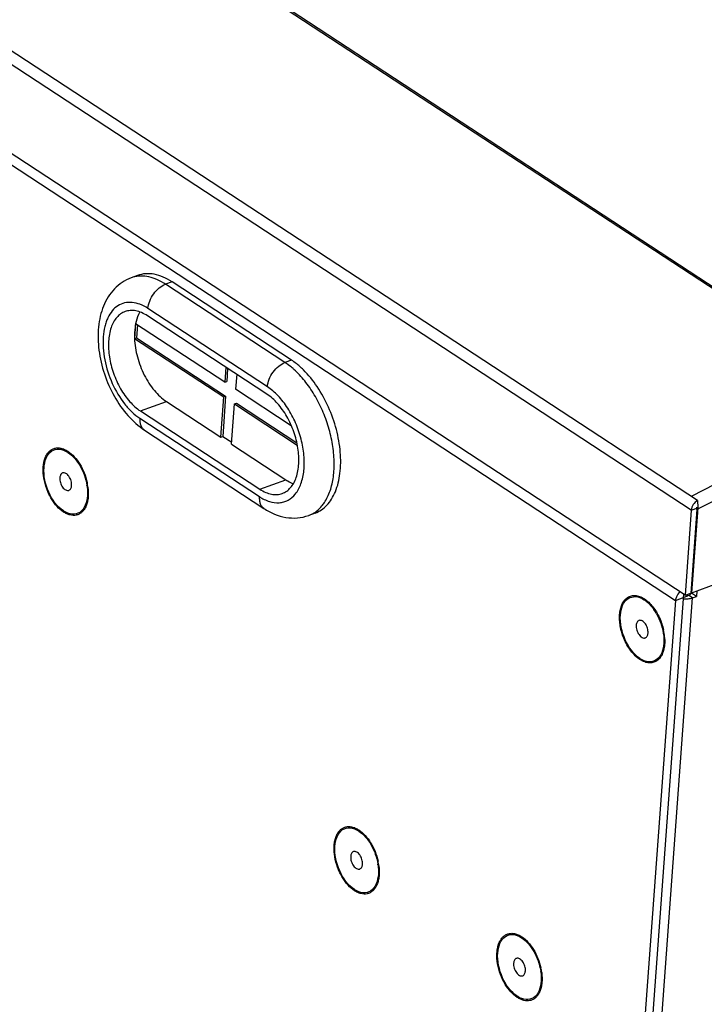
# Model space of a CAD drawing. Header units: millimetres. Extents: x 1117 to 38156, y -1945 to 7303.
# Tile 131 of 256: x 4673 to 4754, y 1104 to 1220. Entities that reach past the tile are written whole.
import ezdxf

# ---------------------------------------------------------------- set-up
doc = ezdxf.new("R2010")
doc.units = ezdxf.units.MM

msp = doc.modelspace()

# ---------------------------------------------------------------- linework, layer by layer
at = {"linetype": 'Continuous'}
for p, q in [((4775.235, 1174.583), (4582.727, 1300.811)), ((4775.438, 1174.672), (4582.93, 1300.9)), ((4752.799, 1163.151), (4560.291, 1289.379)), ((4752.053, 1162.025), (4559.546, 1288.253)), ((4751.319, 1152.004), (4558.811, 1278.233)), ((4559.676, 1276.308), (4750.2, 1151.38)), ((4686.791, 1189.705), (4686.025, 1189.426)), ((4690.85, 1188.947), (4690.085, 1188.668)), ((4704.164, 1179.436), (4690.085, 1188.668)), ((4704.93, 1179.715), (4690.85, 1188.947)), ((4702.092, 1176.578), (4688.012, 1185.81)), ((4702.028, 1175.715), (4687.949, 1184.947)), ((4686.553, 1184.009), (4686.427, 1182.282)), ((4697.064, 1177.118), (4686.553, 1184.009)), ((4686.767, 1183.869), (4686.657, 1182.366)), ((4686.427, 1182.282), (4686.657, 1182.366)), ((4686.427, 1182.282), (4696.937, 1175.39)), ((4686.657, 1182.366), (4697.167, 1175.474)), ((4697.193, 1178.885), (4697.064, 1177.118)), ((4697.406, 1178.745), (4697.293, 1177.202)), ((4704.93, 1179.715), (4704.164, 1179.436)), ((4698.473, 1178.046), (4698.344, 1176.278)), ((4697.064, 1177.118), (4697.293, 1177.202)), ((4696.589, 1170.64), (4696.937, 1175.39)), ((4697.167, 1175.474), (4696.819, 1170.724)), ((4696.937, 1175.39), (4697.167, 1175.474)), ((4704.909, 1171.973), (4698.344, 1176.278)), ((4687.126, 1173.72), (4690.189, 1174.837)), ((4690.189, 1174.837), (4696.589, 1170.64)), ((4697.869, 1169.801), (4698.217, 1174.551)), ((4698.217, 1174.551), (4698.447, 1174.635)), ((4698.217, 1174.551), (4705.613, 1169.702)), ((4698.447, 1174.635), (4705.552, 1169.976)), ((4774.467, 1175.086), (4752.031, 1163.654)), ((4687.063, 1172.856), (4701.142, 1163.624)), ((4687.126, 1173.72), (4701.206, 1164.487)), ((4775.158, 1173.537), (4752.722, 1162.105)), ((4687.606, 1171.464), (4701.686, 1162.231)), ((4696.589, 1170.64), (4696.819, 1170.724)), ((4696.819, 1170.724), (4697.885, 1170.025)), ((4697.869, 1169.801), (4704.269, 1165.605)), ((4701.206, 1164.487), (4704.269, 1165.605)), ((4752.799, 1163.151), (4752.837, 1162.332)), ((4707.724, 1161.684), (4706.958, 1161.405)), ((4752.053, 1162.025), (4751.319, 1152.004)), ((4752.722, 1162.105), (4752, 1152.253)), ((4752.053, 1162.025), (4752.819, 1162.304)), ((4752.819, 1162.304), (4752.085, 1152.284)), ((4752, 1152.253), (4774.192, 1160.348)), ((4751.149, 1152.116), (4740.552, 1007.488)), ((4751.319, 1152.004), (4752, 1152.253)), ((4751.554, 1152.09), (4751.537, 1151.868)), ((4752.198, 1151.689), (4751.756, 1151.979)), ((4752.657, 1151.856), (4752.073, 1152.24)), ((4752.705, 1152.51), (4752.657, 1151.856)), ((4750.2, 1151.38), (4739.633, 1007.153)), ((4746.712, 1076.812), (4752.198, 1151.689)), ((4750.2, 1151.38), (4751.537, 1151.868)), ((4752.198, 1151.689), (4752.657, 1151.856))]:
    msp.add_line(p, q, dxfattribs=at)
for centre, radius, start, end in [((4685.966, 1182.389), 7.509, 56.73824, 58.712), ((4698.619, 1171.27), 9.877, 48.07076, 48.90827), ((4699.604, 1171.801), 9.543, 48.90464, 50.43333), ((4699.042, 1171.168), 10.39, 45.39043, 48.86263), ((4676.907, 1166.303), 3.035, 56.74653, 57.59053), ((4678.07, 1166.066), 0.367, 106.42403, 110.05148), ((4674.767, 1163.982), 6.126, 8.21815, 9.11176), ((4674.419, 1163.896), 6.571, 7.2632, 12.26513), ((4678.566, 1164.707), 0.367, 290.0539, 293.28461), ((4679.729, 1164.47), 3.035, 236.74653, 237.59053), ((4744.852, 1148.905), 3.035, 56.74653, 57.59053), ((4751.453, 1154.341), 2.77, 262.88506, 264.30099), ((4751.453, 1154.337), 2.766, 264.27695, 271.83535), ((4751.155, 1152.914), 1.114, 290.09236, 294.81299), ((4742.701, 1146.812), 6.058, 29.5195, 35.14271), ((4746.015, 1148.668), 0.367, 106.42403, 110.05148), ((4742.712, 1146.583), 6.126, 8.21815, 9.11176), ((4742.364, 1146.498), 6.571, 7.2632, 12.26513), ((4742.987, 1146.581), 5.942, 2.12319, 7.22937), ((4746.511, 1147.309), 0.367, 290.0539, 293.28461), ((4743.436, 1146.605), 5.493, 1.78758, 2.04365), ((4747.674, 1147.072), 3.035, 236.74653, 237.59053), ((4711.196, 1121.644), 3.035, 56.74653, 57.59053), ((4712.359, 1121.407), 0.367, 106.42403, 110.05148), ((4708.708, 1119.237), 6.571, 7.2632, 12.26513), ((4712.855, 1120.048), 0.367, 290.0539, 293.28461), ((4709.056, 1119.322), 6.126, 8.21815, 9.11176), ((4714.018, 1119.811), 3.035, 236.74653, 237.59053), ((4730.395, 1109.055), 3.035, 56.74653, 57.59053), ((4731.558, 1108.818), 0.367, 106.42403, 110.05148), ((4727.907, 1106.648), 6.571, 7.2632, 12.26513), ((4732.054, 1107.459), 0.367, 290.0539, 293.28461), ((4728.256, 1106.733), 6.126, 8.21815, 9.11176), ((4733.218, 1107.222), 3.035, 236.74653, 237.59053)]:
    msp.add_arc(centre, radius, start, end, dxfattribs=at)
for points, knots in [([(4686.025, 1189.426), (4685.653, 1189.29), (4684.939, 1188.928), (4684.021, 1188.154), (4683.283, 1187.195), (4682.731, 1186.098), (4682.358, 1184.895), (4682.079, 1183.153), (4682.148, 1180.833), (4682.797, 1178.06), (4683.952, 1175.435), (4685.534, 1173.156), (4686.883, 1171.938), (4687.606, 1171.464)], [0, 0, 0, 0, 0.055965, 0.1120323, 0.1684754, 0.2258624, 0.2848376, 0.3459097, 0.4746341, 0.6100801, 0.7464972, 0.877658, 1, 1, 1, 1]), ([(4689.866, 1188.806), (4689.546, 1189.001), (4688.902, 1189.327), (4687.9, 1189.614), (4686.927, 1189.663), (4686.31, 1189.53), (4686.025, 1189.426)], [0, 0, 0, 0, 0.2797405, 0.5357392, 0.7730853, 1, 1, 1, 1]), ([(4690.85, 1188.947), (4690.514, 1189.168), (4689.838, 1189.54), (4688.777, 1189.877), (4687.746, 1189.951), (4687.092, 1189.815), (4686.79, 1189.705)], [0, 0, 0, 0, 0.2819205, 0.5385721, 0.7750015, 1, 1, 1, 1]), ([(4688.012, 1185.81), (4688.034, 1186.111), (4688.189, 1186.727), (4688.65, 1187.56), (4689.287, 1188.248), (4689.815, 1188.57), (4690.085, 1188.668)], [0, 0, 0, 0, 0.2447836, 0.5079563, 0.7667527, 1, 1, 1, 1]), ([(4688.012, 1185.81), (4687.715, 1186.005), (4687.116, 1186.325), (4686.171, 1186.565), (4685.262, 1186.518), (4684.44, 1186.173), (4683.756, 1185.554), (4683.331, 1184.862), (4683.07, 1184.219), (4682.853, 1183.476), (4682.703, 1182.447), (4682.709, 1181.127), (4682.963, 1179.256), (4683.698, 1176.965), (4684.898, 1174.917), (4686.085, 1173.597), (4686.732, 1173.073), (4687.063, 1172.856)], [0, 0, 0, 0, 0.0563441, 0.1068017, 0.1531244, 0.1982232, 0.2454226, 0.2973635, 0.3256374, 0.3555131, 0.419927, 0.4899942, 0.5644094, 0.7189974, 0.8686337, 0.9372705, 1, 1, 1, 1]), ([(4685.31, 1185.44), (4685.126, 1185.373), (4684.768, 1185.183), (4684.308, 1184.758), (4683.931, 1184.205), (4683.531, 1183.278), (4683.299, 1181.873), (4683.416, 1180.041), (4683.902, 1178.144), (4684.714, 1176.355), (4685.778, 1174.832), (4686.662, 1174.024), (4687.126, 1173.72)], [0, 0, 0, 0, 0.0431436, 0.0882322, 0.1368112, 0.18983, 0.309867, 0.4464127, 0.5925531, 0.7393019, 0.8775514, 1, 1, 1, 1]), ([(4687.949, 1184.947), (4687.73, 1185.09), (4687.291, 1185.332), (4686.601, 1185.551), (4685.931, 1185.599), (4685.506, 1185.511), (4685.31, 1185.44)], [0, 0, 0, 0, 0.2819057, 0.5385756, 0.7750002, 1, 1, 1, 1]), ([(4687.059, 1185.393), (4687.001, 1185.294), (4686.774, 1184.856), (4686.629, 1184.379), (4686.553, 1184.009)], [0, 0, 0, 0, 0.2343149, 1, 1, 1, 1]), ([(4686.553, 1184.009), (4686.526, 1183.875), (4686.43, 1183.304), (4686.41, 1182.723), (4686.427, 1182.282)], [0, 0, 0, 0, 0.2374433, 1, 1, 1, 1]), ([(4686.427, 1182.282), (4686.456, 1181.546), (4686.701, 1180.053), (4687.499, 1177.959), (4688.649, 1176.149), (4689.654, 1175.188), (4690.189, 1174.837)], [0, 0, 0, 0, 0.2568399, 0.5230269, 0.7768647, 1, 1, 1, 1]), ([(4702.092, 1176.578), (4702.114, 1176.879), (4702.269, 1177.495), (4702.729, 1178.328), (4703.367, 1179.016), (4703.895, 1179.337), (4704.164, 1179.436)], [0, 0, 0, 0, 0.2447836, 0.5079563, 0.7667527, 1, 1, 1, 1]), ([(4705.111, 1178.714), (4705.034, 1178.781), (4704.731, 1179.037), (4704.411, 1179.274), (4704.164, 1179.436)], [0, 0, 0, 0, 0.2574139, 1, 1, 1, 1]), ([(4705.683, 1179.158), (4705.621, 1179.209), (4705.378, 1179.405), (4705.124, 1179.588), (4704.93, 1179.715)], [0, 0, 0, 0, 0.2559857, 1, 1, 1, 1]), ([(4709.484, 1164.311), (4709.666, 1164.84), (4709.921, 1165.996), (4710.004, 1167.841), (4709.806, 1169.812), (4709.336, 1171.826), (4708.615, 1173.795), (4707.673, 1175.635), (4706.552, 1177.264), (4705.677, 1178.207), (4705.219, 1178.618)], [0, 0, 0, 0, 0.1071726, 0.2256006, 0.3530443, 0.4862542, 0.6214161, 0.7545363, 0.8818093, 1, 1, 1, 1]), ([(4707.724, 1161.684), (4707.981, 1161.778), (4708.483, 1162.035), (4709.139, 1162.601), (4709.694, 1163.334), (4710.309, 1164.559), (4710.744, 1166.434), (4710.755, 1168.929), (4710.282, 1171.585), (4709.36, 1174.201), (4708.059, 1176.582), (4706.943, 1177.968), (4706.338, 1178.565)], [0, 0, 0, 0, 0.0429231, 0.0874627, 0.1349532, 0.1862916, 0.301631, 0.4330693, 0.5758048, 0.722894, 0.8666666, 1, 1, 1, 1]), ([(4705.376, 1163.924), (4705.667, 1164.28), (4706.136, 1165.179), (4706.459, 1166.753), (4706.45, 1168.549), (4706.109, 1170.449), (4705.461, 1172.324), (4704.549, 1174.048), (4703.437, 1175.501), (4702.551, 1176.277), (4702.092, 1176.578)], [0, 0, 0, 0, 0.0969183, 0.2095289, 0.3366457, 0.4739246, 0.6152905, 0.7540501, 0.8838976, 1, 1, 1, 1]), ([(4703.844, 1163.995), (4704.028, 1164.061), (4704.387, 1164.251), (4704.846, 1164.676), (4705.224, 1165.229), (4705.624, 1166.156), (4705.855, 1167.561), (4705.738, 1169.394), (4705.253, 1171.29), (4704.441, 1173.079), (4703.377, 1174.602), (4702.493, 1175.41), (4702.028, 1175.715)], [0, 0, 0, 0, 0.0431436, 0.0882322, 0.1368112, 0.18983, 0.309867, 0.4464127, 0.5925531, 0.7393019, 0.8775514, 1, 1, 1, 1]), ([(4687.063, 1172.856), (4687.052, 1172.708), (4687.056, 1172.424), (4687.15, 1172.026), (4687.331, 1171.694), (4687.509, 1171.527), (4687.606, 1171.464)], [0, 0, 0, 0, 0.2840168, 0.5420723, 0.777694, 1, 1, 1, 1]), ([(4676.644, 1163.347), (4676.417, 1163.72), (4676.038, 1164.514), (4675.701, 1165.757), (4675.624, 1166.797), (4675.707, 1167.564), (4675.833, 1168.068), (4676.024, 1168.506), (4676.275, 1168.867), (4676.582, 1169.14), (4676.939, 1169.314), (4677.331, 1169.383), (4677.747, 1169.345), (4678.173, 1169.206), (4678.445, 1169.055), (4678.58, 1168.966)], [0, 0, 0, 0, 0.1568278, 0.3139773, 0.4611031, 0.5283658, 0.5904647, 0.6472487, 0.6991426, 0.7472666, 0.7934355, 0.8398964, 0.8888295, 0.9418835, 1, 1, 1, 1]), ([(4675.758, 1167.065), (4675.81, 1167.779), (4676.173, 1168.985), (4677.61, 1169.329), (4678.238, 1169.053), (4678.533, 1168.865)], [0, 0, 0, 0, 0.5239192, 0.7434308, 1, 1, 1, 1]), ([(4678.571, 1168.841), (4679.171, 1168.448), (4680.169, 1167.213), (4680.688, 1165.75), (4680.816, 1164.952)], [0, 0, 0, 0, 0.4700784, 1, 1, 1, 1]), ([(4678.58, 1168.966), (4678.851, 1168.788), (4679.371, 1168.325), (4680.013, 1167.454), (4680.525, 1166.425), (4680.756, 1165.675), (4680.84, 1165.292)], [0, 0, 0, 0, 0.2207345, 0.4686324, 0.7329661, 1, 1, 1, 1]), ([(4678.065, 1161.932), (4677.284, 1162.444), (4676.121, 1164.121), (4675.685, 1166.071), (4675.758, 1167.065)], [0, 0, 0, 0, 0.4837827, 1, 1, 1, 1]), ([(4677.944, 1166.41), (4677.899, 1166.394), (4677.81, 1166.339), (4677.711, 1166.209), (4677.645, 1166.039), (4677.625, 1165.911), (4677.62, 1165.844)], [0, 0, 0, 0, 0.2113513, 0.4420618, 0.703945, 1, 1, 1, 1]), ([(4679.015, 1164.929), (4679.022, 1165.02), (4679.015, 1165.209), (4678.956, 1165.491), (4678.851, 1165.766), (4678.708, 1166.014), (4678.537, 1166.218), (4678.349, 1166.363), (4678.155, 1166.439), (4678.023, 1166.434), (4677.966, 1166.418)], [0, 0, 0, 0, 0.1337984, 0.2773059, 0.4237745, 0.5659736, 0.6973459, 0.8132649, 0.9126596, 1, 1, 1, 1]), ([(4677.62, 1165.844), (4677.614, 1165.752), (4677.621, 1165.559), (4677.682, 1165.272), (4677.791, 1164.993), (4677.938, 1164.743), (4678.113, 1164.541), (4678.305, 1164.399), (4678.476, 1164.34), (4678.605, 1164.339), (4678.664, 1164.352), (4678.691, 1164.363)], [0, 0, 0, 0, 0.1345431, 0.278898, 0.4260307, 0.5684406, 0.6993984, 0.8143172, 0.9125336, 0.9570575, 1, 1, 1, 1]), ([(4678.711, 1164.37), (4678.754, 1164.389), (4678.837, 1164.446), (4678.93, 1164.575), (4678.992, 1164.741), (4679.011, 1164.864), (4679.015, 1164.929)], [0, 0, 0, 0, 0.2114794, 0.4431745, 0.70523, 1, 1, 1, 1]), ([(4680.937, 1164.727), (4680.987, 1164.331), (4681.006, 1163.744), (4680.887, 1163.005), (4680.736, 1162.527), (4680.522, 1162.119), (4680.25, 1161.792), (4679.924, 1161.556), (4679.678, 1161.466), (4679.554, 1161.439)], [0, 0, 0, 0, 0.3080751, 0.447691, 0.5760497, 0.6932708, 0.8008022, 0.9016111, 1, 1, 1, 1]), ([(4680.831, 1164.857), (4680.845, 1164.759), (4680.89, 1164.377), (4680.899, 1163.991), (4680.878, 1163.708)], [0, 0, 0, 0, 0.2598328, 1, 1, 1, 1]), ([(4704.269, 1165.605), (4704.341, 1165.558), (4704.62, 1165.385), (4704.918, 1165.241), (4705.146, 1165.159)], [0, 0, 0, 0, 0.2613287, 1, 1, 1, 1]), ([(4680.878, 1163.708), (4680.826, 1162.994), (4680.463, 1161.788), (4679.025, 1161.444), (4678.398, 1161.72), (4678.102, 1161.908)], [0, 0, 0, 0, 0.5239192, 0.7434308, 1, 1, 1, 1]), ([(4701.142, 1163.624), (4701.132, 1163.476), (4701.136, 1163.192), (4701.23, 1162.793), (4701.411, 1162.461), (4701.589, 1162.295), (4701.686, 1162.231)], [0, 0, 0, 0, 0.2840168, 0.5420723, 0.777694, 1, 1, 1, 1]), ([(4701.142, 1163.624), (4701.512, 1163.382), (4702.259, 1163.001), (4703.283, 1162.853), (4704.024, 1162.982), (4704.709, 1163.26), (4705.141, 1163.635), (4705.376, 1163.924)], [0, 0, 0, 0, 0.2826941, 0.5298772, 0.6460256, 0.761044, 1, 1, 1, 1]), ([(4701.206, 1164.487), (4701.424, 1164.344), (4701.864, 1164.102), (4702.553, 1163.883), (4703.223, 1163.835), (4703.648, 1163.923), (4703.844, 1163.995)], [0, 0, 0, 0, 0.2819057, 0.5385756, 0.7750002, 1, 1, 1, 1]), ([(4708.524, 1162.539), (4708.625, 1162.661), (4709.027, 1163.203), (4709.317, 1163.824), (4709.484, 1164.311)], [0, 0, 0, 0, 0.2352922, 1, 1, 1, 1]), ([(4678.056, 1161.807), (4677.78, 1161.988), (4677.251, 1162.46), (4676.836, 1163.03), (4676.644, 1163.347)], [0, 0, 0, 0, 0.4707502, 1, 1, 1, 1]), ([(4707.664, 1161.76), (4707.743, 1161.812), (4708.058, 1162.038), (4708.337, 1162.313), (4708.524, 1162.539)], [0, 0, 0, 0, 0.2436417, 1, 1, 1, 1]), ([(4752.799, 1163.151), (4752.593, 1163.046), (4752.249, 1162.706), (4752.07, 1162.256), (4752.053, 1162.025)], [0, 0, 0, 0, 0.4992815, 1, 1, 1, 1]), ([(4752.722, 1162.105), (4752.723, 1162.128), (4752.724, 1162.222), (4752.715, 1162.316), (4752.705, 1162.387)], [0, 0, 0, 0, 0.2404092, 1, 1, 1, 1]), ([(4679.554, 1161.439), (4679.438, 1161.414), (4679.191, 1161.393), (4678.813, 1161.448), (4678.426, 1161.587), (4678.179, 1161.726), (4678.056, 1161.807)], [0, 0, 0, 0, 0.2252066, 0.4634588, 0.7206261, 1, 1, 1, 1]), ([(4701.686, 1162.231), (4702.081, 1161.973), (4702.907, 1161.526), (4704.247, 1161.126), (4705.63, 1161.054), (4706.532, 1161.249), (4706.958, 1161.405)], [0, 0, 0, 0, 0.2562317, 0.5061918, 0.7534469, 1, 1, 1, 1]), ([(4706.958, 1161.405), (4707.02, 1161.427), (4707.265, 1161.525), (4707.498, 1161.651), (4707.664, 1161.76)], [0, 0, 0, 0, 0.2488031, 1, 1, 1, 1]), ([(4744.444, 1151.659), (4744.512, 1151.712), (4744.656, 1151.807), (4744.893, 1151.908), (4745.147, 1151.964), (4745.509, 1151.978), (4745.992, 1151.871), (4746.348, 1151.684), (4746.525, 1151.568)], [0, 0, 0, 0, 0.116334, 0.2307107, 0.3456465, 0.4635994, 0.7159639, 1, 1, 1, 1]), ([(4744.098, 1146.931), (4743.912, 1147.388), (4743.706, 1148.095), (4743.593, 1149.043), (4743.594, 1149.712), (4743.68, 1150.327), (4743.849, 1150.869), (4744.098, 1151.322), (4744.323, 1151.563), (4744.444, 1151.659)], [0, 0, 0, 0, 0.2948776, 0.4362981, 0.5698619, 0.6934915, 0.8060253, 0.9075882, 1, 1, 1, 1]), ([(4743.703, 1149.667), (4743.755, 1150.38), (4744.118, 1151.587), (4745.555, 1151.931), (4746.182, 1151.655), (4746.478, 1151.467)], [0, 0, 0, 0, 0.5239192, 0.7434308, 1, 1, 1, 1]), ([(4746.516, 1151.443), (4746.62, 1151.375), (4747.053, 1151.051), (4747.415, 1150.638), (4747.654, 1150.299)], [0, 0, 0, 0, 0.2306515, 1, 1, 1, 1]), ([(4746.525, 1151.568), (4746.71, 1151.447), (4747.071, 1151.154), (4747.381, 1150.808), (4747.53, 1150.618)], [0, 0, 0, 0, 0.4773352, 1, 1, 1, 1]), ([(4751.542, 1151.572), (4751.63, 1151.575), (4751.747, 1151.584), (4751.862, 1151.603), (4751.89, 1151.608)], [0, 0, 0, 0, 0.7565052, 1, 1, 1, 1]), ([(4751.89, 1151.608), (4751.917, 1151.612), (4752.022, 1151.633), (4752.124, 1151.662), (4752.198, 1151.689)], [0, 0, 0, 0, 0.2613146, 1, 1, 1, 1]), ([(4746.01, 1144.534), (4745.229, 1145.046), (4744.066, 1146.723), (4743.63, 1148.673), (4743.703, 1149.667)], [0, 0, 0, 0, 0.4837827, 1, 1, 1, 1]), ([(4747.53, 1150.618), (4747.68, 1150.427), (4747.96, 1150.017), (4748.43, 1149.126), (4748.676, 1148.394), (4748.785, 1147.894)], [0, 0, 0, 0, 0.2408866, 0.4917137, 1, 1, 1, 1]), ([(4745.889, 1149.012), (4745.844, 1148.996), (4745.755, 1148.941), (4745.656, 1148.811), (4745.59, 1148.641), (4745.57, 1148.513), (4745.565, 1148.446)], [0, 0, 0, 0, 0.2113513, 0.4420618, 0.703945, 1, 1, 1, 1]), ([(4746.96, 1147.531), (4746.967, 1147.621), (4746.96, 1147.811), (4746.901, 1148.093), (4746.796, 1148.368), (4746.653, 1148.616), (4746.482, 1148.82), (4746.294, 1148.965), (4746.1, 1149.041), (4745.968, 1149.036), (4745.911, 1149.02)], [0, 0, 0, 0, 0.1337984, 0.2773059, 0.4237745, 0.5659736, 0.6973459, 0.8132649, 0.9126596, 1, 1, 1, 1]), ([(4745.565, 1148.446), (4745.558, 1148.354), (4745.566, 1148.161), (4745.627, 1147.874), (4745.736, 1147.595), (4745.883, 1147.345), (4746.058, 1147.142), (4746.25, 1147.001), (4746.421, 1146.942), (4746.55, 1146.941), (4746.609, 1146.954), (4746.636, 1146.964)], [0, 0, 0, 0, 0.1345431, 0.278898, 0.4260307, 0.5684406, 0.6993984, 0.8143172, 0.9125336, 0.9570575, 1, 1, 1, 1]), ([(4746.656, 1146.972), (4746.699, 1146.991), (4746.782, 1147.048), (4746.875, 1147.177), (4746.937, 1147.343), (4746.956, 1147.466), (4746.96, 1147.531)], [0, 0, 0, 0, 0.2114794, 0.4431745, 0.70523, 1, 1, 1, 1]), ([(4748.776, 1147.459), (4748.79, 1147.36), (4748.835, 1146.979), (4748.843, 1146.593), (4748.823, 1146.31)], [0, 0, 0, 0, 0.2598328, 1, 1, 1, 1]), ([(4746, 1144.409), (4745.802, 1144.539), (4745.415, 1144.858), (4744.904, 1145.447), (4744.453, 1146.146), (4744.207, 1146.662), (4744.098, 1146.931)], [0, 0, 0, 0, 0.222145, 0.4665353, 0.7281327, 1, 1, 1, 1]), ([(4748.926, 1146.777), (4748.934, 1146.517), (4748.915, 1146.021), (4748.766, 1145.329), (4748.502, 1144.751), (4748.182, 1144.379), (4747.884, 1144.177), (4747.645, 1144.073), (4747.39, 1144.014), (4747.025, 1143.998), (4746.538, 1144.103), (4746.178, 1144.292), (4746, 1144.409)], [0, 0, 0, 0, 0.1585201, 0.3019135, 0.4292046, 0.542524, 0.5958676, 0.648239, 0.7008076, 0.7547221, 0.870066, 1, 1, 1, 1]), ([(4748.823, 1146.31), (4748.77, 1145.596), (4748.408, 1144.39), (4746.97, 1144.046), (4746.343, 1144.322), (4746.047, 1144.51)], [0, 0, 0, 0, 0.5239192, 0.7434308, 1, 1, 1, 1]), ([(4710.933, 1118.688), (4710.706, 1119.061), (4710.327, 1119.855), (4709.99, 1121.098), (4709.913, 1122.138), (4709.996, 1122.905), (4710.122, 1123.409), (4710.313, 1123.847), (4710.564, 1124.208), (4710.871, 1124.481), (4711.227, 1124.655), (4711.62, 1124.724), (4712.036, 1124.686), (4712.462, 1124.546), (4712.734, 1124.396), (4712.869, 1124.307)], [0, 0, 0, 0, 0.1568278, 0.3139773, 0.4611031, 0.5283658, 0.5904647, 0.6472487, 0.6991426, 0.7472666, 0.7934355, 0.8398964, 0.8888295, 0.9418835, 1, 1, 1, 1]), ([(4710.047, 1122.406), (4710.099, 1123.119), (4710.462, 1124.326), (4711.899, 1124.67), (4712.527, 1124.394), (4712.822, 1124.206)], [0, 0, 0, 0, 0.5239192, 0.7434308, 1, 1, 1, 1]), ([(4712.86, 1124.182), (4713.459, 1123.789), (4714.458, 1122.554), (4714.977, 1121.091), (4715.105, 1120.293)], [0, 0, 0, 0, 0.4700784, 1, 1, 1, 1]), ([(4712.869, 1124.307), (4713.14, 1124.129), (4713.66, 1123.666), (4714.302, 1122.795), (4714.814, 1121.766), (4715.045, 1121.016), (4715.129, 1120.633)], [0, 0, 0, 0, 0.2207345, 0.4686324, 0.7329661, 1, 1, 1, 1]), ([(4712.354, 1117.273), (4711.573, 1117.785), (4710.41, 1119.462), (4709.974, 1121.412), (4710.047, 1122.406)], [0, 0, 0, 0, 0.4837827, 1, 1, 1, 1]), ([(4712.233, 1121.751), (4712.188, 1121.735), (4712.099, 1121.68), (4712, 1121.55), (4711.934, 1121.38), (4711.914, 1121.252), (4711.909, 1121.185)], [0, 0, 0, 0, 0.2113513, 0.4420618, 0.703945, 1, 1, 1, 1]), ([(4713.304, 1120.27), (4713.311, 1120.361), (4713.304, 1120.55), (4713.245, 1120.832), (4713.14, 1121.107), (4712.997, 1121.355), (4712.826, 1121.559), (4712.638, 1121.704), (4712.444, 1121.78), (4712.312, 1121.775), (4712.255, 1121.759)], [0, 0, 0, 0, 0.1337984, 0.2773059, 0.4237745, 0.5659736, 0.6973459, 0.8132649, 0.9126596, 1, 1, 1, 1]), ([(4711.909, 1121.185), (4711.902, 1121.093), (4711.91, 1120.9), (4711.971, 1120.613), (4712.08, 1120.334), (4712.227, 1120.084), (4712.402, 1119.881), (4712.594, 1119.74), (4712.765, 1119.681), (4712.894, 1119.68), (4712.953, 1119.693), (4712.98, 1119.703)], [0, 0, 0, 0, 0.1345431, 0.278898, 0.4260307, 0.5684406, 0.6993984, 0.8143172, 0.9125336, 0.9570575, 1, 1, 1, 1]), ([(4713, 1119.711), (4713.043, 1119.73), (4713.126, 1119.787), (4713.219, 1119.916), (4713.281, 1120.082), (4713.3, 1120.205), (4713.304, 1120.27)], [0, 0, 0, 0, 0.2114794, 0.4431745, 0.70523, 1, 1, 1, 1]), ([(4715.226, 1120.068), (4715.276, 1119.672), (4715.295, 1119.085), (4715.176, 1118.346), (4715.025, 1117.868), (4714.811, 1117.46), (4714.539, 1117.133), (4714.213, 1116.897), (4713.967, 1116.807), (4713.842, 1116.78)], [0, 0, 0, 0, 0.3080751, 0.447691, 0.5760497, 0.6932708, 0.8008022, 0.9016111, 1, 1, 1, 1]), ([(4715.12, 1120.198), (4715.134, 1120.099), (4715.179, 1119.718), (4715.187, 1119.332), (4715.167, 1119.049)], [0, 0, 0, 0, 0.2598328, 1, 1, 1, 1]), ([(4712.344, 1117.148), (4712.069, 1117.329), (4711.54, 1117.801), (4711.125, 1118.371), (4710.933, 1118.688)], [0, 0, 0, 0, 0.4707502, 1, 1, 1, 1]), ([(4715.167, 1119.049), (4715.114, 1118.335), (4714.752, 1117.129), (4713.314, 1116.785), (4712.687, 1117.061), (4712.391, 1117.249)], [0, 0, 0, 0, 0.5239192, 0.7434308, 1, 1, 1, 1]), ([(4713.842, 1116.78), (4713.726, 1116.755), (4713.48, 1116.734), (4713.102, 1116.789), (4712.715, 1116.928), (4712.468, 1117.067), (4712.344, 1117.148)], [0, 0, 0, 0, 0.2252066, 0.4634588, 0.7206261, 1, 1, 1, 1]), ([(4730.132, 1106.099), (4729.906, 1106.472), (4729.527, 1107.265), (4729.189, 1108.509), (4729.112, 1109.549), (4729.195, 1110.315), (4729.322, 1110.819), (4729.512, 1111.257), (4729.763, 1111.618), (4730.071, 1111.891), (4730.427, 1112.066), (4730.82, 1112.134), (4731.235, 1112.097), (4731.661, 1111.957), (4731.933, 1111.807), (4732.069, 1111.718)], [0, 0, 0, 0, 0.1568278, 0.3139773, 0.4611031, 0.5283658, 0.5904647, 0.6472487, 0.6991426, 0.7472666, 0.7934355, 0.8398964, 0.8888295, 0.9418835, 1, 1, 1, 1]), ([(4729.246, 1109.817), (4729.299, 1110.53), (4729.662, 1111.736), (4731.099, 1112.081), (4731.726, 1111.805), (4732.022, 1111.617)], [0, 0, 0, 0, 0.5239192, 0.7434308, 1, 1, 1, 1]), ([(4732.059, 1111.593), (4732.659, 1111.2), (4733.658, 1109.964), (4734.177, 1108.501), (4734.305, 1107.703)], [0, 0, 0, 0, 0.4700784, 1, 1, 1, 1]), ([(4732.069, 1111.718), (4732.34, 1111.54), (4732.86, 1111.077), (4733.502, 1110.206), (4734.014, 1109.177), (4734.245, 1108.427), (4734.328, 1108.044)], [0, 0, 0, 0, 0.2207345, 0.4686324, 0.7329661, 1, 1, 1, 1]), ([(4731.553, 1104.684), (4730.772, 1105.196), (4729.609, 1106.873), (4729.174, 1108.823), (4729.246, 1109.817)], [0, 0, 0, 0, 0.4837827, 1, 1, 1, 1]), ([(4731.433, 1109.162), (4731.387, 1109.146), (4731.299, 1109.091), (4731.2, 1108.96), (4731.134, 1108.79), (4731.114, 1108.663), (4731.109, 1108.596)], [0, 0, 0, 0, 0.2113513, 0.4420618, 0.703945, 1, 1, 1, 1]), ([(4732.504, 1107.681), (4732.511, 1107.771), (4732.504, 1107.961), (4732.444, 1108.243), (4732.34, 1108.518), (4732.197, 1108.766), (4732.026, 1108.97), (4731.838, 1109.115), (4731.643, 1109.191), (4731.512, 1109.186), (4731.455, 1109.169)], [0, 0, 0, 0, 0.1337984, 0.2773059, 0.4237745, 0.5659736, 0.6973459, 0.8132649, 0.9126596, 1, 1, 1, 1]), ([(4731.109, 1108.596), (4731.102, 1108.503), (4731.109, 1108.311), (4731.171, 1108.024), (4731.279, 1107.745), (4731.426, 1107.495), (4731.602, 1107.292), (4731.793, 1107.15), (4731.965, 1107.091), (4732.093, 1107.09), (4732.152, 1107.104), (4732.18, 1107.114)], [0, 0, 0, 0, 0.1345431, 0.278898, 0.4260307, 0.5684406, 0.6993984, 0.8143172, 0.9125336, 0.9570575, 1, 1, 1, 1]), ([(4732.199, 1107.122), (4732.242, 1107.14), (4732.326, 1107.198), (4732.418, 1107.327), (4732.48, 1107.492), (4732.499, 1107.615), (4732.504, 1107.681)], [0, 0, 0, 0, 0.2114794, 0.4431745, 0.70523, 1, 1, 1, 1]), ([(4734.425, 1107.479), (4734.476, 1107.082), (4734.495, 1106.496), (4734.376, 1105.757), (4734.224, 1105.279), (4734.011, 1104.871), (4733.739, 1104.543), (4733.413, 1104.307), (4733.167, 1104.218), (4733.042, 1104.191)], [0, 0, 0, 0, 0.3080751, 0.447691, 0.5760497, 0.6932708, 0.8008022, 0.9016111, 1, 1, 1, 1]), ([(4734.319, 1107.609), (4734.334, 1107.51), (4734.379, 1107.129), (4734.387, 1106.743), (4734.366, 1106.46)], [0, 0, 0, 0, 0.2598328, 1, 1, 1, 1]), ([(4731.544, 1104.558), (4731.268, 1104.739), (4730.74, 1105.212), (4730.325, 1105.782), (4730.132, 1106.099)], [0, 0, 0, 0, 0.4707502, 1, 1, 1, 1]), ([(4734.366, 1106.46), (4734.314, 1105.746), (4733.951, 1104.54), (4732.514, 1104.196), (4731.887, 1104.472), (4731.591, 1104.659)], [0, 0, 0, 0, 0.5239192, 0.7434308, 1, 1, 1, 1]), ([(4733.042, 1104.191), (4732.926, 1104.166), (4732.68, 1104.145), (4732.301, 1104.2), (4731.915, 1104.338), (4731.667, 1104.478), (4731.544, 1104.558)], [0, 0, 0, 0, 0.2252066, 0.4634588, 0.7206261, 1, 1, 1, 1])]:
    msp.add_open_spline(points, degree=3, knots=knots, dxfattribs=at)
for points in [[(4752.837, 1162.332), (4752.828, 1162.327), (4752.817, 1162.315), (4752.821, 1162.306)], [(4750.699, 1152.419), (4750.527, 1152.245), (4750.388, 1152.031), (4750.299, 1151.802)], [(4751.622, 1151.903), (4751.68, 1151.93), (4751.735, 1151.961), (4751.789, 1151.996)], [(4751.789, 1151.996), (4751.904, 1152.071), (4752.01, 1152.164), (4752.103, 1152.266)], [(4750.299, 1151.802), (4750.247, 1151.668), (4750.211, 1151.524), (4750.2, 1151.38)], [(4747.972, 1149.797), (4748.363, 1149.107), (4748.636, 1148.336), (4748.761, 1147.554)]]:
    msp.add_open_spline(points, degree=3, dxfattribs=at)

doc.saveas('drawing.dxf')
